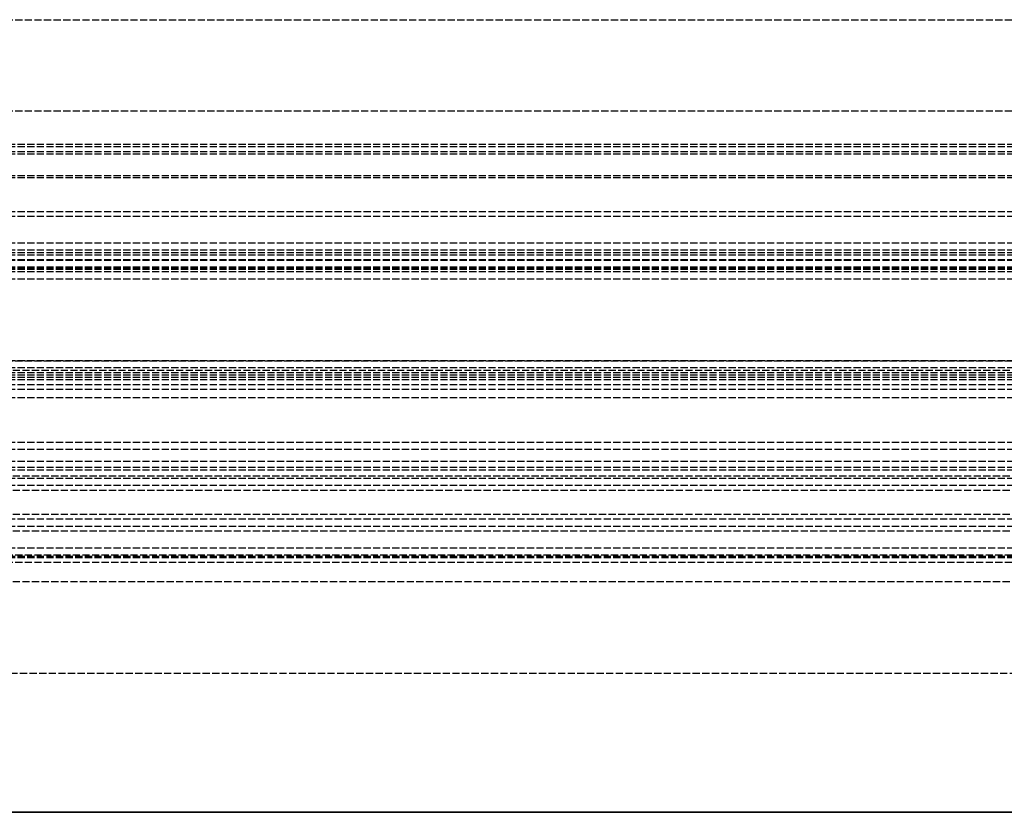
# Model space of a CAD drawing. Header units: millimetres. Extents: x 0 to 3534, y 0 to 599.
# Tile 7 of 19: x 390 to 595, y 0 to 165. Entities that reach past the tile are written whole.
import ezdxf

# ---------------------------------------------------------------- set-up
doc = ezdxf.new("R2010")
doc.units = ezdxf.units.MM
doc.header["$LTSCALE"] = 10
doc.linetypes.add('ALLCAD_Strich', pattern=[0.2, 0.15, -0.05])
doc.layers.add('BESCH_KONT_sich_schn_ansi_2d', color=40, linetype='Continuous')
doc.layers.add('BESCH_KONT_sich_schn_grun_2d', color=10, linetype='Continuous')

msp = doc.modelspace()

# ---------------------------------------------------------------- linework, layer by layer
at = {"layer": 'BESCH_KONT_sich_schn_ansi_2d', "linetype": 'ALLCAD_Strich'}
for p, q in [((0, 0, 2102), (3534, 0, 2102)), ((0, 0, 2202), (3534, 0, 2202)), ((0, 0, 2121), (3534, 0, 2121)), ((1182, 0, 73.5), (13.5, 0, 73.5)), ((13.5, 0, 2086.5), (1182, 0, 2086.5)), ((3515, 0, 2098.5), (19, 0, 2098.5)), ((1257.5, 0, 2096), (19, 0, 2096)), ((3515, 0), (19, 0)), ((1181, 0, 32), (19, 0, 32)), ((19, 0, 2080), (1181, 0, 2080)), ((3515, 0, 2045.5), (19, 0, 2045.5)), ((3515, 0, 2036.5), (19, 0, 2036.5)), ((3515, 0, 2037.5), (19, 0, 2037.5)), ((3515, 0, 2040), (19, 0, 2040)), ((3515, 0, 2122), (19, 0, 2122)), ((3515, 0, 2122.5), (19, 0, 2122.5)), ((3515, 0, 2121.55), (19, 0, 2121.55)), ((3515, 0, 2101.5), (19, 0, 2101.5)), ((3515, 0, 2100), (19, 0, 2100)), ((1314, 0, 2097.5), (19, 0, 2097.5)), ((3515, 0, 2079), (19, 0, 2079)), ((1238, 0, 2078), (19, 0, 2078)), ((3515, 0, 2046.5), (19, 0, 2046.5)), ((3515, 0, 2043), (19, 0, 2043)), ((3515, 0, 2044), (19, 0, 2044)), ((3515, 0, 46), (19, 0, 46)), ((3515, 0, 53.59), (19, 0, 53.59)), ((3515, 0, 60), (19, 0, 60)), ((3515, 0, 59), (19, 0, 59)), ((3412.5, 0, 41.5), (19, 0, 41.5)), ((3515, 0, 39.5), (19, 0, 39.5)), ((3515, 0, 58.5), (19, 0, 58.5)), ((3515, 0, 48), (19, 0, 48)), ((3515, 0, 45), (19, 0, 45)), ((3515, 0, 54), (19, 0, 54)), ((3515, 0, 50), (19, 0, 50)), ((3515, 0, 53.5), (19, 0, 53.5)), ((3515, 0, 54.5), (19, 0, 54.5)), ((3515, 0, 62), (19, 0, 62)), ((19, 0, 73), (3515, 0, 73)), ((19, 0, 79), (3515, 0, 79)), ((19, 0, 2087), (3515, 0, 2087)), ((1301, 0, 29), (126.5, 0, 29)), ((1048, 0, 2081), (162, 0, 2081)), ((1021, 0, 31), (189, 0, 31))]:
    msp.add_line(p, q, dxfattribs=at)
at = {"layer": 'BESCH_KONT_sich_schn_grun_2d', "linetype": 'ALLCAD_Strich'}
for p, q in [((19, 165), (3515, 165)), ((19, 146), (3515, 146)), ((3515, 139), (19, 139)), ((3515, 138.5), (19, 138.5)), ((3515, 137.5), (19, 137.5)), ((3515, 137), (19, 137)), ((3515, 132.5), (19, 132.5)), ((3515, 132.09), (19, 132.09)), ((3515, 125), (19, 125)), ((3515, 124), (19, 124)), ((3515, 124), (19.02, 124)), ((3515, 118.5), (19, 118.5)), ((3515, 117), (19, 117)), ((3515, 116.5), (19, 116.5)), ((3515, 116), (19, 116)), ((3515, 115), (19, 115)), ((3515, 114.84), (19, 114.84)), ((3515, 113.5), (19, 113.5)), ((3515, 113.18), (19, 113.18)), ((3515, 113), (19, 113)), ((3515, 112.5), (19, 112.5)), ((3515, 111), (19, 111)), ((3515, 94), (19, 94)), ((19, 94), (3515, 94)), ((3515, 92.5), (19, 92.5)), ((1548, 92), (19, 92)), ((3515, 91.5), (19, 91.5)), ((3515, 91), (19, 91)), ((3515, 90.5), (19, 90.5)), ((3515, 90), (19, 90)), ((3515, 89), (19, 89)), ((3515, 88), (19, 88)), ((3515, 86.25), (19, 86.25)), ((3515, 77), (19, 77)), ((3515, 75.5), (19, 75.5)), ((3515, 73), (19, 73)), ((3515, 71.75), (19, 71.75)), ((3515, 71.25), (19, 71.25)), ((1358, 70), (19, 70)), ((3515, 69.5), (19, 69.5)), ((3515, 68), (19, 68)), ((1264, 67), (19, 67)), ((1264, 62), (19, 62)), ((3515, 61), (19, 61)), ((3515, 59.5), (19, 59.5)), ((1072, 58.5), (138, 58.5)), ((3515, 55), (19, 55)), ((1062.5, 53.5), (147.5, 53.5)), ((3515, 53.25), (19, 53.25)), ((3515, 53), (19, 53)), ((1064.5, 52), (145.5, 52)), ((3534, 48), (0, 48)), ((0, 29), (3534, 29))]:
    msp.add_line(p, q, dxfattribs=at)

doc.saveas('drawing.dxf')
